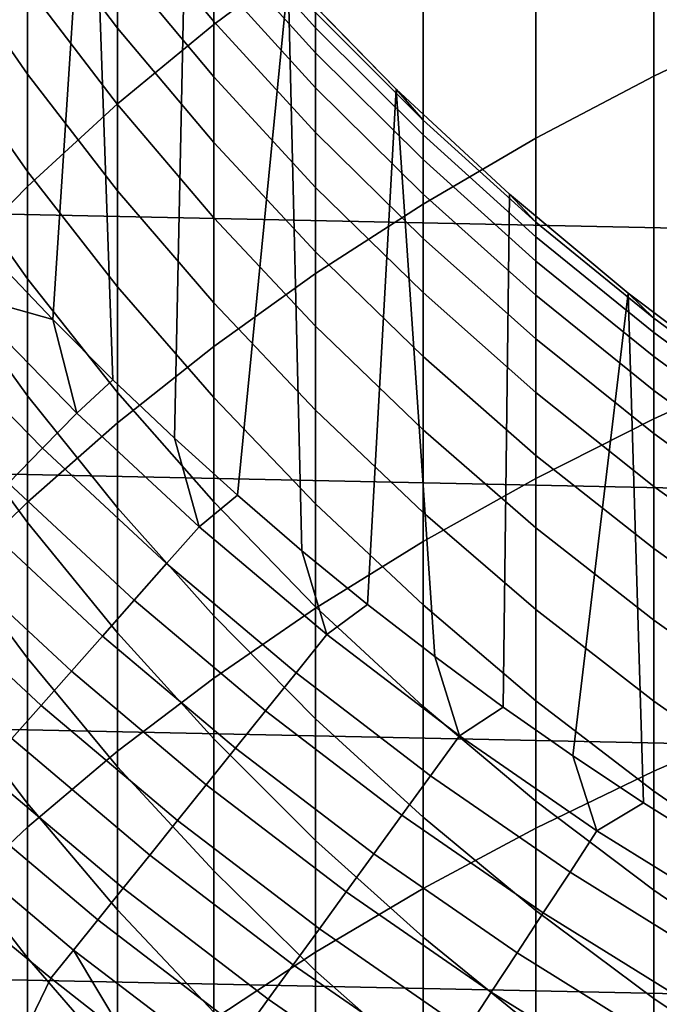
# Model space of a CAD drawing. Header units: metres. Extents: x -29 to 117, y -464 to 29.
# Tile 68 of 256: x -10.7 to -7.93, y -13.27 to -9.01. Entities that reach past the tile are written whole.
import ezdxf

# ---------------------------------------------------------------- set-up
doc = ezdxf.new("R2010")
doc.units = ezdxf.units.M
doc.layers.add('solid_24_501_056_XXX', color=7, linetype='CONTINUOUS')

msp = doc.modelspace()

# ---------------------------------------------------------------- linework, layer by layer
at = {"layer": 'solid_24_501_056_XXX'}
for points in [[(-27.991997, -7.187365, -99.5), (27.666569, -8.352916, -99.5), (27.292519, -9.504066, -99.5), (-27.666569, -8.352916, -99.5)], [(-10.814832, -10.040871, 154.5), (-10.561087, -10.307418, 154.5), (-10.397867, -7.80284, 154.5), (-10.785849, -7.257088, 154.5)], [(-9.863855, -9.030222, 222.559891), (-9.422306, -8.701437, 222.921494), (-9.422306, -7.338081, 221.637955), (-9.863855, -7.679215, 221.287979)], [(-7.957378, -9.252645, 225.166504), (-7.426487, -9.000552, 225.463867), (-7.426487, -7.5488, 224.189178), (-7.957378, -7.81106, 223.900742)], [(-10.280085, -9.373631, 222.182205), (-9.863855, -9.030222, 222.559891), (-9.863855, -7.679215, 221.287979), (-10.280085, -8.035522, 220.92244)], [(-10.561087, -10.307418, 154.5), (-10.300618, -10.567719, 154.5), (-10.397867, -7.80284, 154.5)], [(-10.300618, -10.567719, 154.5), (-10.033914, -10.821286, 154.5), (-9.982415, -8.327732, 154.5), (-10.397867, -7.80284, 154.5)], [(-8.467842, -9.521804, 224.849014), (-7.957378, -9.252645, 225.166504), (-7.957378, -7.81106, 223.900742), (-8.467842, -8.091073, 223.592773)], [(-10.669925, -9.73078, 221.789413), (-10.280085, -9.373631, 222.182205), (-10.280085, -8.035522, 220.92244), (-10.669925, -8.406086, 220.542267)], [(-8.95657, -9.807336, 224.512207), (-8.467842, -9.521804, 224.849014), (-8.467842, -8.091073, 223.592773), (-8.95657, -8.388119, 223.266083)], [(-10.280085, -9.044808, 191.909546), (-10.669925, -8.529502, 192.037247), (-10.669925, -8.237885, 190.766327), (-10.280085, -8.757312, 190.656601)], [(-9.863855, -9.016266, 189.306305), (-10.280085, -8.513465, 189.394424), (-10.280085, -8.31356, 188.124542), (-9.863855, -8.819116, 188.053925)], [(-27.666569, -8.352916, -99.5), (27.292519, -9.504066, -99.5), (26.870518, -10.63886, -99.5), (-27.292519, -9.504066, -99.5)], [(-10.669925, -9.244101, 194.544891), (-11.032375, -8.72075, 194.713867), (-11.032375, -8.336143, 193.447983), (-10.669925, -8.865042, 193.297272)], [(-10.033914, -10.821286, 154.5), (-9.760967, -11.068105, 154.5), (-9.540568, -8.830482, 154.5), (-9.982415, -8.327732, 154.5)], [(-9.422306, -10.108508, 224.156952), (-8.95657, -9.807336, 224.512207), (-8.95657, -8.388119, 223.266083), (-9.422306, -8.701437, 222.921494)], [(-11.032375, -10.100755, 221.382507), (-10.669925, -9.73078, 221.789413), (-10.669925, -8.406086, 220.542267), (-11.032375, -8.789957, 220.148453)], [(-9.863855, -9.256753, 190.551086), (-10.280085, -8.757312, 190.656601), (-10.280085, -8.513465, 189.394424), (-9.863855, -9.016266, 189.306305)], [(-9.422306, -9.043275, 185.49855), (-9.863855, -8.555722, 185.532425), (-9.863855, -8.489797, 184.266342), (-9.422306, -8.97823, 184.249405)], [(-10.280085, -9.375607, 193.151779), (-10.669925, -8.865042, 193.297272), (-10.669925, -8.529502, 192.037247), (-10.280085, -9.044808, 191.909546)], [(-9.422306, -9.151623, 186.74469), (-9.863855, -8.66554, 186.795456), (-9.863855, -8.555722, 185.532425), (-9.422306, -9.043275, 185.49855)], [(-9.422306, -9.303144, 187.986313), (-9.863855, -8.819116, 188.053925), (-9.863855, -8.66554, 186.795456), (-9.422306, -9.151623, 186.74469)], [(-10.669925, -9.666222, 195.77861), (-11.032375, -9.149049, 195.965652), (-11.032375, -8.72075, 194.713867), (-10.669925, -9.244101, 194.544891)], [(-9.863855, -10.424548, 223.784164), (-9.422306, -10.108508, 224.156952), (-9.422306, -8.701437, 222.921494), (-9.863855, -9.030222, 222.559891)], [(-9.863855, -9.540288, 191.786774), (-10.280085, -9.044808, 191.909546), (-10.280085, -8.757312, 190.656601), (-9.863855, -9.256753, 190.551086)], [(-9.422306, -9.497657, 189.221939), (-9.863855, -9.016266, 189.306305), (-9.863855, -8.819116, 188.053925), (-9.422306, -9.303144, 187.986313)], [(-10.280085, -9.74931, 194.381775), (-10.669925, -9.244101, 194.544891), (-10.669925, -8.865042, 193.297272), (-10.280085, -9.375607, 193.151779)], [(-9.760967, -11.068105, 154.5), (-9.481785, -11.308191, 154.5), (-9.540568, -8.830482, 154.5)], [(-9.540568, -8.830482, 154.5), (-9.07323, -9.31002, 154.5), (-9.073274, -9.309978, 183), (-9.54051, -8.830553, 183)], [(-9.481785, -11.308191, 154.5), (-9.196876, -11.541106, 154.5), (-9.07323, -9.31002, 154.5), (-9.540568, -8.830482, 154.5)], [(-8.95657, -9.443687, 184.233261), (-9.422306, -8.97823, 184.249405), (-9.54051, -8.830553, 183), (-9.073274, -9.309978, 183)], [(-8.95657, -9.507891, 185.466263), (-9.422306, -9.043275, 185.49855), (-9.422306, -8.97823, 184.249405), (-8.95657, -9.443687, 184.233261)], [(-10.280085, -10.754644, 223.394791), (-9.863855, -10.424548, 223.784164), (-9.863855, -9.030222, 222.559891), (-10.280085, -9.373631, 222.182205)], [(-9.422306, -9.734927, 190.450058), (-9.863855, -9.256753, 190.551086), (-9.863855, -9.016266, 189.306305), (-9.422306, -9.497657, 189.221939)], [(-7.957378, -10.737284, 226.3815), (-7.426487, -10.49566, 226.687424), (-7.426487, -9.000552, 225.463867), (-7.957378, -9.252645, 225.166504)], [(-9.863855, -9.866528, 193.011871), (-10.280085, -9.375607, 193.151779), (-10.280085, -9.044808, 191.909546), (-9.863855, -9.540288, 191.786774)], [(-8.95657, -9.614839, 186.696304), (-9.422306, -9.151623, 186.74469), (-9.422306, -9.043275, 185.49855), (-8.95657, -9.507891, 185.466263)], [(-10.669925, -10.130897, 196.996948), (-11.032375, -9.620525, 197.201813), (-11.032375, -9.149049, 195.965652), (-10.669925, -9.666222, 195.77861)], [(-8.95657, -9.764402, 187.921875), (-9.422306, -9.303144, 187.986313), (-9.422306, -9.151623, 186.74469), (-8.95657, -9.614839, 186.696304)], [(-10.280085, -10.165466, 195.598053), (-10.669925, -9.666222, 195.77861), (-10.669925, -9.244101, 194.544891), (-10.280085, -9.74931, 194.381775)], [(-8.467842, -10.995263, 226.054855), (-7.957378, -10.737284, 226.3815), (-7.957378, -9.252645, 225.166504), (-8.467842, -9.521804, 224.849014)], [(-9.422306, -10.014668, 191.66922), (-9.863855, -9.540288, 191.786774), (-9.863855, -9.256753, 190.551086), (-9.422306, -9.734927, 190.450058)], [(-8.95657, -9.956402, 189.141541), (-9.422306, -9.497657, 189.221939), (-9.422306, -9.303144, 187.986313), (-8.95657, -9.764402, 187.921875)], [(-9.196876, -11.541106, 154.5), (-8.906229, -11.766839, 154.5), (-9.07323, -9.31002, 154.5)], [(-9.07323, -9.31002, 154.5), (-8.581939, -9.764736, 154.5), (-8.581978, -9.764715, 183), (-9.073274, -9.309978, 183)], [(-8.467842, -9.884972, 184.217957), (-8.95657, -9.443687, 184.233261), (-9.073274, -9.309978, 183), (-8.581978, -9.764715, 183)], [(-8.906229, -11.766839, 154.5), (-8.609855, -11.9854, 154.5), (-8.581939, -9.764736, 154.5), (-9.07323, -9.31002, 154.5)], [(-10.669925, -11.09795, 222.989838), (-10.280085, -10.754644, 223.394791), (-10.280085, -9.373631, 222.182205), (-10.669925, -9.73078, 221.789413)], [(-9.863855, -10.235081, 194.22493), (-10.280085, -9.74931, 194.381775), (-10.280085, -9.375607, 193.151779), (-9.863855, -9.866528, 193.011871)], [(-8.467842, -9.948378, 185.435654), (-8.95657, -9.507891, 185.466263), (-8.95657, -9.443687, 184.233261), (-8.467842, -9.884972, 184.217957)], [(-27.292519, -9.504066, -99.5), (26.870518, -10.63886, -99.5), (26.401428, -11.754766, -99.5), (-26.870518, -10.63886, -99.5)], [(-8.95657, -10.190605, 190.353806), (-9.422306, -9.734927, 190.450058), (-9.422306, -9.497657, 189.221939), (-8.95657, -9.956402, 189.141541)], [(-8.467842, -10.053998, 186.650421), (-8.95657, -9.614839, 186.696304), (-8.95657, -9.507891, 185.466263), (-8.467842, -9.948378, 185.435654)], [(-9.422306, -10.336544, 192.87793), (-9.863855, -9.866528, 193.011871), (-9.863855, -9.540288, 191.786774), (-9.422306, -10.014668, 191.66922)], [(-8.95657, -11.268936, 225.708344), (-8.467842, -10.995263, 226.054855), (-8.467842, -9.521804, 224.849014), (-8.95657, -9.807336, 224.512207)], [(-10.669925, -10.637566, 198.198425), (-11.032375, -10.13461, 198.420883), (-11.032375, -9.620525, 197.201813), (-10.669925, -10.130897, 196.996948)], [(-8.467842, -10.201706, 187.860794), (-8.95657, -9.764402, 187.921875), (-8.95657, -9.614839, 186.696304), (-8.467842, -10.053998, 186.650421)], [(-10.280085, -10.623575, 196.799179), (-10.669925, -10.130897, 196.996948), (-10.669925, -9.666222, 195.77861), (-10.280085, -10.165466, 195.598053)], [(-11.032375, -11.453583, 222.570343), (-10.669925, -11.09795, 222.989838), (-10.669925, -9.73078, 221.789413), (-11.032375, -10.100755, 221.382507)], [(-9.863855, -10.645502, 195.424454), (-10.280085, -10.165466, 195.598053), (-10.280085, -9.74931, 194.381775), (-9.863855, -10.235081, 194.22493)], [(-8.95657, -10.466732, 191.557205), (-9.422306, -10.014668, 191.66922), (-9.422306, -9.734927, 190.450058), (-8.95657, -10.190605, 190.353806)], [(-8.467842, -10.391322, 189.065323), (-8.95657, -9.956402, 189.141541), (-8.95657, -9.764402, 187.921875), (-8.467842, -10.201706, 187.860794)], [(-8.609855, -11.9854, 154.5), (-8.3083, -12.196385, 154.5), (-8.067989, -10.193497, 154.5), (-8.581939, -9.764736, 154.5)], [(-8.581939, -9.764736, 154.5), (-8.067989, -10.193497, 154.5), (-8.067924, -10.193558, 183), (-8.581978, -9.764715, 183)], [(-7.957378, -10.30095, 184.203522), (-8.467842, -9.884972, 184.217957), (-8.581978, -9.764715, 183), (-8.067924, -10.193558, 183)], [(-9.422306, -11.557601, 225.34285), (-8.95657, -11.268936, 225.708344), (-8.95657, -9.807336, 224.512207), (-9.422306, -10.108508, 224.156952)], [(-9.422306, -10.700166, 194.074753), (-9.863855, -10.235081, 194.22493), (-9.863855, -9.866528, 193.011871), (-9.422306, -10.336544, 192.87793)], [(-7.957378, -10.363605, 185.406799), (-8.467842, -9.948378, 185.435654), (-8.467842, -9.884972, 184.217957), (-7.957378, -10.30095, 184.203522)], [(-8.467842, -10.62262, 190.262527), (-8.95657, -10.190605, 190.353806), (-8.95657, -9.956402, 189.141541), (-8.467842, -10.391322, 189.065323)], [(-7.957378, -10.467975, 186.607178), (-8.467842, -10.053998, 186.650421), (-8.467842, -9.948378, 185.435654), (-7.957378, -10.363605, 185.406799)], [(-8.95657, -10.784449, 192.750305), (-9.422306, -10.336544, 192.87793), (-9.422306, -10.014668, 191.66922), (-8.95657, -10.466732, 191.557205)], [(-10.961662, -10.194435, 154.492493), (-10.561087, -10.307418, 154.5), (-10.814832, -10.040871, 154.5)], [(-7.957378, -10.613933, 187.803223), (-8.467842, -10.201706, 187.860794), (-8.467842, -10.053998, 186.650421), (-7.957378, -10.467975, 186.607178)], [(-10.669925, -11.185619, 199.381592), (-11.032375, -10.690686, 199.621368), (-11.032375, -10.13461, 198.420883), (-10.669925, -10.637566, 198.198425)], [(-10.280085, -11.123086, 197.983673), (-10.669925, -10.637566, 198.198425), (-10.669925, -10.130897, 196.996948), (-10.280085, -10.623575, 196.799179)], [(-9.863855, -11.860516, 224.95932), (-9.422306, -11.557601, 225.34285), (-9.422306, -10.108508, 224.156952), (-9.863855, -10.424548, 223.784164)], [(-9.863855, -11.097299, 196.609024), (-10.280085, -10.623575, 196.799179), (-10.280085, -10.165466, 195.598053), (-9.863855, -10.645502, 195.424454)], [(-8.467842, -10.895319, 191.451004), (-8.95657, -10.466732, 191.557205), (-8.95657, -10.190605, 190.353806), (-8.467842, -10.62262, 190.262527)], [(-11.117748, -10.339597, 154.469711), (-10.605224, -10.864658, 154.469711), (-10.456334, -10.712126, 154.492493), (-10.961662, -10.194435, 154.492493)], [(-10.961662, -10.194435, 154.492493), (-10.456334, -10.712126, 154.492493), (-10.561087, -10.307418, 154.5)], [(-7.957378, -10.801303, 188.993469), (-8.467842, -10.391322, 189.065323), (-8.467842, -10.201706, 187.860794), (-7.957378, -10.613933, 187.803223)], [(-8.3083, -12.196385, 154.5), (-8.00154, -12.399786, 154.5), (-8.067989, -10.193497, 154.5)], [(-8.067989, -10.193497, 154.5), (-7.532432, -10.595398, 154.5), (-7.532474, -10.595368, 183), (-8.067924, -10.193558, 183)], [(-8.00154, -12.399786, 154.5), (-7.689598, -12.595611, 154.5), (-7.532432, -10.595398, 154.5), (-8.067989, -10.193497, 154.5)], [(-7.426487, -10.690557, 184.190018), (-7.957378, -10.30095, 184.203522), (-8.067924, -10.193558, 183), (-7.532474, -10.595368, 183)], [(-9.422306, -11.105097, 195.25824), (-9.863855, -10.645502, 195.424454), (-9.863855, -10.235081, 194.22493), (-9.422306, -10.700166, 194.074753)], [(-10.456334, -10.712126, 154.492493), (-10.300618, -10.567719, 154.5), (-10.561087, -10.307418, 154.5)], [(-7.426487, -10.752508, 185.379776), (-7.957378, -10.363605, 185.406799), (-7.957378, -10.30095, 184.203522), (-7.426487, -10.690557, 184.190018)], [(-11.272243, -10.483279, 154.431763), (-10.752598, -11.015637, 154.431763), (-10.605224, -10.864658, 154.469711), (-11.117748, -10.339597, 154.469711)], [(-8.95657, -11.143373, 193.931656), (-9.422306, -10.700166, 194.074753), (-9.422306, -10.336544, 192.87793), (-8.95657, -10.784449, 192.750305)], [(-7.957378, -11.02986, 190.176498), (-8.467842, -10.62262, 190.262527), (-8.467842, -10.391322, 189.065323), (-7.957378, -10.801303, 188.993469)], [(-7.426487, -10.855705, 186.566681), (-7.957378, -10.467975, 186.607178), (-7.957378, -10.363605, 185.406799), (-7.426487, -10.752508, 185.379776)], [(-10.280085, -12.176903, 224.558731), (-9.863855, -11.860516, 224.95932), (-9.863855, -10.424548, 223.784164), (-10.280085, -10.754644, 223.394791)], [(-8.467842, -11.209092, 192.629288), (-8.95657, -10.784449, 192.750305), (-8.95657, -10.466732, 191.557205), (-8.467842, -10.895319, 191.451004)], [(-7.426487, -11.000024, 187.749283), (-7.957378, -10.613933, 187.803223), (-7.957378, -10.467975, 186.607178), (-7.426487, -10.855705, 186.566681)], [(-7.957378, -12.263186, 227.544235), (-7.426487, -12.032323, 227.858368), (-7.426487, -10.49566, 226.687424), (-7.957378, -10.737284, 226.3815)], [(-10.456334, -10.712126, 154.492493), (-9.926584, -11.204797, 154.492493), (-10.033914, -10.821286, 154.5), (-10.300618, -10.567719, 154.5)], [(-7.426487, -11.18529, 188.926178), (-7.957378, -10.801303, 188.993469), (-7.957378, -10.613933, 187.803223), (-7.426487, -11.000024, 187.749283)], [(-26.870518, -10.63886, -99.5), (26.401428, -11.754766, -99.5), (25.886116, -12.849844, -99.5), (-26.401428, -11.754766, -99.5)], [(-10.280085, -11.663396, 199.150131), (-10.669925, -11.185619, 199.381592), (-10.669925, -10.637566, 198.198425), (-10.280085, -11.123086, 197.983673)], [(-9.863855, -11.589926, 197.777191), (-10.280085, -11.123086, 197.983673), (-10.280085, -10.623575, 196.799179), (-9.863855, -11.097299, 196.609024)], [(-9.422306, -11.550849, 196.426956), (-9.863855, -11.097299, 196.609024), (-9.863855, -10.645502, 195.424454), (-9.422306, -11.105097, 195.25824)], [(-7.957378, -11.29933, 191.350891), (-8.467842, -10.895319, 191.451004), (-8.467842, -10.62262, 190.262527), (-7.957378, -11.02986, 190.176498)], [(-10.669925, -11.774397, 200.545029), (-11.032375, -11.288081, 200.801834), (-11.032375, -10.690686, 199.621368), (-10.669925, -11.185619, 199.381592)], [(-8.95657, -11.543071, 195.099838), (-9.422306, -11.105097, 195.25824), (-9.422306, -10.700166, 194.074753), (-8.95657, -11.143373, 193.931656)], [(-10.605224, -10.864658, 154.469711), (-10.067931, -11.364345, 154.469711), (-9.926584, -11.204797, 154.492493), (-10.456334, -10.712126, 154.492493)], [(-8.467842, -12.509676, 227.208847), (-7.957378, -12.263186, 227.544235), (-7.957378, -10.737284, 226.3815), (-8.467842, -10.995263, 226.054855)], [(-10.669925, -12.50595, 224.142105), (-10.280085, -12.176903, 224.558731), (-10.280085, -10.754644, 223.394791), (-10.669925, -11.09795, 222.989838)], [(-8.467842, -11.563561, 193.79599), (-8.95657, -11.143373, 193.931656), (-8.95657, -10.784449, 192.750305), (-8.467842, -11.209092, 192.629288)], [(-9.926584, -11.204797, 154.492493), (-9.760967, -11.068105, 154.5), (-10.033914, -10.821286, 154.5)], [(-7.426487, -11.411282, 190.095917), (-7.957378, -11.02986, 190.176498), (-7.957378, -10.801303, 188.993469), (-7.426487, -11.18529, 188.926178)], [(-10.752598, -11.015637, 154.431763), (-10.207838, -11.522267, 154.431763), (-10.067931, -11.364345, 154.469711), (-10.605224, -10.864658, 154.469711)], [(-7.957378, -11.609385, 192.515213), (-8.467842, -11.209092, 192.629288), (-8.467842, -10.895319, 191.451004), (-7.957378, -11.29933, 191.350891)], [(-8.95657, -12.771161, 226.853043), (-8.467842, -12.509676, 227.208847), (-8.467842, -10.995263, 226.054855), (-8.95657, -11.268936, 225.708344)], [(-10.897702, -11.164291, 154.378845), (-10.345592, -11.677758, 154.378845), (-10.207838, -11.522267, 154.431763), (-10.752598, -11.015637, 154.431763)], [(-7.426487, -11.677725, 191.257126), (-7.957378, -11.29933, 191.350891), (-7.957378, -11.02986, 190.176498), (-7.426487, -11.411282, 190.095917)], [(-9.926584, -11.204797, 154.492493), (-9.373651, -11.671299, 154.492493), (-9.481785, -11.308191, 154.5), (-9.760967, -11.068105, 154.5)], [(-11.032375, -12.846813, 223.710526), (-10.669925, -12.50595, 224.142105), (-10.669925, -11.09795, 222.989838), (-11.032375, -11.453583, 222.570343)], [(-9.863855, -12.122789, 198.927567), (-10.280085, -11.663396, 199.150131), (-10.280085, -11.123086, 197.983673), (-9.863855, -11.589926, 197.777191)], [(-9.422306, -12.036886, 197.579498), (-9.863855, -11.589926, 197.777191), (-9.863855, -11.097299, 196.609024), (-9.422306, -11.550849, 196.426956)], [(-8.95657, -11.983064, 196.253464), (-9.422306, -11.550849, 196.426956), (-9.422306, -11.105097, 195.25824), (-8.95657, -11.543071, 195.099838)], [(-11.039796, -11.309861, 154.311218), (-10.480487, -11.830024, 154.311218), (-10.345592, -11.677758, 154.378845), (-10.897702, -11.164291, 154.378845)], [(-8.467842, -11.9583, 194.949677), (-8.95657, -11.543071, 195.099838), (-8.95657, -11.143373, 193.931656), (-8.467842, -11.563561, 193.79599)], [(-10.280085, -12.243855, 200.297134), (-10.669925, -11.774397, 200.545029), (-10.669925, -11.185619, 199.381592), (-10.280085, -11.663396, 199.150131)], [(-10.067931, -11.364345, 154.469711), (-9.507124, -11.83749, 154.469711), (-9.373651, -11.671299, 154.492493), (-9.926584, -11.204797, 154.492493)], [(-7.957378, -11.959656, 193.668091), (-8.467842, -11.563561, 193.79599), (-8.467842, -11.209092, 192.629288), (-7.957378, -11.609385, 192.515213)], [(-10.669925, -12.40319, 201.687347), (-11.032375, -11.926078, 201.960861), (-11.032375, -11.288081, 200.801834), (-10.669925, -11.774397, 200.545029)], [(-9.422306, -13.046969, 226.477753), (-8.95657, -12.771161, 226.853043), (-8.95657, -11.268936, 225.708344), (-9.422306, -11.557601, 225.34285)], [(-7.426487, -11.984301, 192.408386), (-7.957378, -11.609385, 192.515213), (-7.957378, -11.29933, 191.350891), (-7.426487, -11.677725, 191.257126)], [(-11.178155, -11.451605, 154.229248), (-10.611835, -11.978287, 154.229248), (-10.480487, -11.830024, 154.311218), (-11.039796, -11.309861, 154.311218)], [(-9.373651, -11.671299, 154.492493), (-9.196876, -11.541106, 154.5), (-9.481785, -11.308191, 154.5)], [(-10.207838, -11.522267, 154.431763), (-9.639238, -12.001987, 154.431763), (-9.507124, -11.83749, 154.469711), (-10.067931, -11.364345, 154.469711)], [(-11.312072, -11.588798, 154.133347), (-10.738968, -12.121789, 154.133347), (-10.611835, -11.978287, 154.229248), (-11.178155, -11.451605, 154.229248)], [(-10.345592, -11.677758, 154.378845), (-9.769318, -12.163952, 154.378845), (-9.639238, -12.001987, 154.431763), (-10.207838, -11.522267, 154.431763)], [(-8.95657, -12.46282, 197.391113), (-9.422306, -12.036886, 197.579498), (-9.422306, -11.550849, 196.426956), (-8.95657, -11.983064, 196.253464)], [(-9.373651, -11.671299, 154.492493), (-8.798824, -12.110542, 154.492493), (-8.906229, -11.766839, 154.5), (-9.196876, -11.541106, 154.5)], [(-8.467842, -12.392832, 196.088974), (-8.95657, -11.983064, 196.253464), (-8.95657, -11.543071, 195.099838), (-8.467842, -11.9583, 194.949677)], [(-9.863855, -13.336394, 226.083939), (-9.422306, -13.046969, 226.477753), (-9.422306, -11.557601, 225.34285), (-9.863855, -11.860516, 224.95932)], [(-9.422306, -12.562621, 198.714493), (-9.863855, -12.122789, 198.927567), (-9.863855, -11.589926, 197.777191), (-9.422306, -12.036886, 197.579498)], [(-7.957378, -12.349718, 194.808121), (-8.467842, -11.9583, 194.949677), (-8.467842, -11.563561, 193.79599), (-7.957378, -11.959656, 193.668091)], [(-7.426487, -12.330638, 193.548309), (-7.957378, -11.959656, 193.668091), (-7.957378, -11.609385, 192.515213), (-7.426487, -11.984301, 192.408386)], [(-10.480487, -11.830024, 154.311218), (-9.8967, -12.322556, 154.311218), (-9.769318, -12.163952, 154.378845), (-10.345592, -11.677758, 154.378845)], [(-9.863855, -12.69525, 200.058777), (-10.280085, -12.243855, 200.297134), (-10.280085, -11.663396, 199.150131), (-9.863855, -12.122789, 198.927567)], [(-9.507124, -11.83749, 154.469711), (-8.924113, -12.282988, 154.469711), (-8.798824, -12.110542, 154.492493), (-9.373651, -11.671299, 154.492493)], [(-26.401428, -11.754766, -99.5), (25.886116, -12.849844, -99.5), (25.325327, -13.922554, -99.5), (-25.886116, -12.849844, -99.5)], [(-8.798824, -12.110542, 154.492493), (-8.609855, -11.9854, 154.5), (-8.906229, -11.766839, 154.5)], [(-10.280085, -12.863763, 201.423309), (-10.669925, -12.40319, 201.687347), (-10.669925, -11.774397, 200.545029), (-10.280085, -12.243855, 200.297134)], [(-10.611835, -11.978287, 154.229248), (-10.020732, -12.476993, 154.229248), (-9.8967, -12.322556, 154.311218), (-10.480487, -11.830024, 154.311218)], [(-9.639238, -12.001987, 154.431763), (-9.048125, -12.453676, 154.431763), (-8.924113, -12.282988, 154.469711), (-9.507124, -11.83749, 154.469711)], [(-10.280085, -13.63869, 225.672623), (-9.863855, -13.336394, 226.083939), (-9.863855, -11.860516, 224.95932), (-10.280085, -12.176903, 224.558731)], [(-10.669925, -13.071239, 202.807144), (-11.032375, -12.603906, 203.097061), (-11.032375, -11.926078, 201.960861), (-10.669925, -12.40319, 201.687347)], [(-10.738968, -12.121789, 154.133347), (-10.140782, -12.62647, 154.133347), (-10.020732, -12.476993, 154.229248), (-10.611835, -11.978287, 154.229248)], [(-7.957378, -12.779102, 195.933914), (-8.467842, -12.392832, 196.088974), (-8.467842, -11.9583, 194.949677), (-7.957378, -12.349718, 194.808121)], [(-7.426487, -12.71632, 194.675537), (-7.957378, -12.349718, 194.808121), (-7.957378, -11.959656, 193.668091), (-7.426487, -12.330638, 193.548309)], [(-9.769318, -12.163952, 154.378845), (-9.170228, -12.621737, 154.378845), (-9.048125, -12.453676, 154.431763), (-9.639238, -12.001987, 154.431763)], [(-8.467842, -12.866633, 197.212509), (-8.95657, -12.46282, 197.391113), (-8.95657, -11.983064, 196.253464), (-8.467842, -12.392832, 196.088974)], [(-8.798824, -12.110542, 154.492493), (-8.203448, -12.521502, 154.492493), (-8.3083, -12.196385, 154.5), (-8.609855, -11.9854, 154.5)], [(-8.95657, -12.981762, 198.511444), (-9.422306, -12.562621, 198.714493), (-9.422306, -12.036886, 197.579498), (-8.95657, -12.46282, 197.391113)], [(-7.957378, -13.828514, 228.65332), (-7.426487, -13.60869, 228.975281), (-7.426487, -12.032323, 227.858368), (-7.957378, -12.263186, 227.544235)], [(-10.861234, -12.259799, 154.023987), (-10.256238, -12.770225, 154.023987), (-10.140782, -12.62647, 154.133347), (-10.738968, -12.121789, 154.133347)], [(-9.422306, -13.127422, 199.830551), (-9.863855, -12.69525, 200.058777), (-9.863855, -12.122789, 198.927567), (-9.422306, -12.562621, 198.714493)], [(-8.924113, -12.282988, 154.469711), (-8.320259, -12.699798, 154.469711), (-8.203448, -12.521502, 154.492493), (-8.798824, -12.110542, 154.492493)], [(-10.669925, -13.953084, 225.244827), (-10.280085, -13.63869, 225.672623), (-10.280085, -12.176903, 224.558731), (-10.669925, -12.50595, 224.142105)], [(-9.8967, -12.322556, 154.311218), (-9.289798, -12.78631, 154.311218), (-9.170228, -12.621737, 154.378845), (-9.769318, -12.163952, 154.378845)], [(-8.203448, -12.521502, 154.492493), (-8.00154, -12.399786, 154.5), (-8.3083, -12.196385, 154.5)], [(-10.978009, -12.391611, 153.901749), (-10.366509, -12.907525, 153.901749), (-10.256238, -12.770225, 154.023987), (-10.861234, -12.259799, 154.023987)], [(-9.863855, -13.306615, 201.169418), (-10.280085, -12.863763, 201.423309), (-10.280085, -12.243855, 200.297134), (-9.863855, -12.69525, 200.058777)], [(-8.467842, -14.063218, 228.309586), (-7.957378, -13.828514, 228.65332), (-7.957378, -12.263186, 227.544235), (-8.467842, -12.509676, 227.208847)], [(-10.020732, -12.476993, 154.229248), (-9.406224, -12.946557, 154.229248), (-9.289798, -12.78631, 154.311218), (-9.8967, -12.322556, 154.311218)], [(-9.048125, -12.453676, 154.431763), (-8.43588, -12.876278, 154.431763), (-8.320259, -12.699798, 154.469711), (-8.924113, -12.282988, 154.469711)], [(-7.426487, -13.140882, 195.788696), (-7.957378, -12.779102, 195.933914), (-7.957378, -12.349718, 194.808121), (-7.426487, -12.71632, 194.675537)], [(-11.088698, -12.516553, 153.767242), (-10.471032, -13.037669, 153.767242), (-10.366509, -12.907525, 153.901749), (-10.978009, -12.391611, 153.901749)], [(-10.280085, -13.522374, 202.527283), (-10.669925, -13.071239, 202.807144), (-10.669925, -12.40319, 201.687347), (-10.280085, -12.863763, 201.423309)], [(-7.957378, -13.247292, 197.044144), (-8.467842, -12.866633, 197.212509), (-8.467842, -12.392832, 196.088974), (-7.957378, -12.779102, 195.933914)], [(-8.203448, -12.521502, 154.492493), (-7.588912, -12.903215, 154.492493), (-7.689598, -12.595611, 154.5), (-8.00154, -12.399786, 154.5)], [(-10.140782, -12.62647, 154.133347), (-9.518913, -13.10166, 154.133347), (-9.406224, -12.946557, 154.229248), (-10.020732, -12.476993, 154.229248)], [(-9.170228, -12.621737, 154.378845), (-8.549721, -13.050041, 154.378845), (-8.43588, -12.876278, 154.431763), (-9.048125, -12.453676, 154.431763)], [(-8.467842, -13.379135, 198.318924), (-8.95657, -12.981762, 198.511444), (-8.95657, -12.46282, 197.391113), (-8.467842, -12.866633, 197.212509)], [(-10.471032, -13.037669, 153.767242), (-11.088698, -12.516553, 153.767242), (-10.884066, -12.900657, 153.621323), (-10.569159, -13.15989, 153.621323)], [(-11.032375, -14.278767, 224.801682), (-10.669925, -13.953084, 225.244827), (-10.669925, -12.50595, 224.142105), (-11.032375, -12.846813, 223.710526)], [(-8.95657, -14.312201, 227.944931), (-8.467842, -14.063218, 228.309586), (-8.467842, -12.509676, 227.208847), (-8.95657, -12.771161, 226.853043)], [(-8.320259, -12.699798, 154.469711), (-7.696972, -13.086947, 154.469711), (-7.588912, -12.903215, 154.492493), (-8.203448, -12.521502, 154.492493)], [(-8.95657, -13.539265, 199.613083), (-9.422306, -13.127422, 199.830551), (-9.422306, -12.562621, 198.714493), (-8.95657, -12.981762, 198.511444)], [(-10.669925, -13.777743, 203.903107), (-11.032375, -13.32075, 204.209061), (-11.032375, -12.603906, 203.097061), (-10.669925, -13.071239, 202.807144)], [(-10.256238, -12.770225, 154.023987), (-9.627289, -13.250826, 154.023987), (-9.518913, -13.10166, 154.133347), (-10.140782, -12.62647, 154.133347)], [(-9.289798, -12.78631, 154.311218), (-8.6612, -13.2202, 154.311218), (-8.549721, -13.050041, 154.378845), (-9.170228, -12.621737, 154.378845)], [(-9.422306, -13.730609, 200.926346), (-9.863855, -13.306615, 201.169418), (-9.863855, -12.69525, 200.058777), (-9.422306, -13.127422, 199.830551)], [(-8.43588, -12.876278, 154.431763), (-7.803932, -13.268807, 154.431763), (-7.696972, -13.086947, 154.469711), (-8.320259, -12.699798, 154.469711)], [(-10.366509, -12.907525, 153.901749), (-9.730797, -13.393293, 153.901749), (-9.627289, -13.250826, 154.023987), (-10.256238, -12.770225, 154.023987)], [(-9.422306, -14.574821, 227.560303), (-8.95657, -14.312201, 227.944931), (-8.95657, -12.771161, 226.853043), (-9.422306, -13.046969, 226.477753)], [(-9.406224, -12.946557, 154.229248), (-8.769749, -13.385885, 154.229248), (-8.6612, -13.2202, 154.311218), (-9.289798, -12.78631, 154.311218)], [(-7.426487, -13.603815, 196.886459), (-7.957378, -13.247292, 197.044144), (-7.957378, -12.779102, 195.933914), (-7.426487, -13.140882, 195.788696)], [(-25.886116, -12.849844, -99.5), (25.325327, -13.922554, -99.5), (24.71983, -14.971294, -99.5), (-25.325327, -13.922554, -99.5)], [(-9.863855, -13.95615, 202.258194), (-10.280085, -13.522374, 202.527283), (-10.280085, -12.863763, 201.423309), (-9.863855, -13.306615, 201.169418)], [(-8.549721, -13.050041, 154.378845), (-7.909245, -13.447867, 154.378845), (-7.803932, -13.268807, 154.431763), (-8.43588, -12.876278, 154.431763)], [(-7.957378, -13.753722, 198.137451), (-8.467842, -13.379135, 198.318924), (-8.467842, -12.866633, 197.212509), (-7.957378, -13.247292, 197.044144)], [(-12.238192, -16.605639, 149.871857), (-10.569159, -13.15989, 153.621323), (-10.884066, -12.900657, 153.621323), (-13.038033, -16.14385, 149.748764)], [(-10.471032, -13.037669, 153.767242), (-9.828911, -13.528335, 153.767242), (-9.730797, -13.393293, 153.901749), (-10.366509, -12.907525, 153.901749)], [(-9.518913, -13.10166, 154.133347), (-8.874812, -13.546251, 154.133347), (-8.769749, -13.385885, 154.229248), (-9.406224, -12.946557, 154.229248)], [(-8.467842, -13.929719, 199.406891), (-8.95657, -13.539265, 199.613083), (-8.95657, -12.981762, 198.511444), (-8.467842, -13.379135, 198.318924)], [(-10.471032, -13.037669, 153.767242), (-10.569159, -13.15989, 153.621323), (-10.248079, -13.411439, 153.621323)], [(-9.828911, -13.528335, 153.767242), (-10.471032, -13.037669, 153.767242), (-10.248079, -13.411439, 153.621323), (-9.921016, -13.655155, 153.621323)], [(-9.863855, -14.850407, 227.156677), (-9.422306, -14.574821, 227.560303), (-9.422306, -13.046969, 226.477753), (-9.863855, -13.336394, 226.083939)], [(-10.280085, -14.218895, 203.607758), (-10.669925, -13.777743, 203.903107), (-10.669925, -13.071239, 202.807144), (-10.280085, -13.522374, 202.527283)], [(-8.6612, -13.2202, 154.311218), (-8.012373, -13.623214, 154.311218), (-7.909245, -13.447867, 154.378845), (-8.549721, -13.050041, 154.378845)], [(-9.627289, -13.250826, 154.023987), (-8.975854, -13.700479, 154.023987), (-8.874812, -13.546251, 154.133347), (-9.518913, -13.10166, 154.133347)], [(-8.95657, -14.134658, 200.694717), (-9.422306, -13.730609, 200.926346), (-9.422306, -13.127422, 199.830551), (-8.95657, -13.539265, 199.613083)], [(-12.238192, -16.605639, 149.871857), (-10.248079, -13.411439, 153.621323), (-10.569159, -13.15989, 153.621323)], [(-9.730797, -13.393293, 153.901749), (-9.072358, -13.84778, 153.901749), (-8.975854, -13.700479, 154.023987), (-9.627289, -13.250826, 154.023987)], [(-8.769749, -13.385885, 154.229248), (-8.11279, -13.79395, 154.229248), (-8.012373, -13.623214, 154.311218), (-8.6612, -13.2202, 154.311218)], [(-7.426487, -14.104559, 197.967499), (-7.957378, -13.753722, 198.137451), (-7.957378, -13.247292, 197.044144), (-7.426487, -13.603815, 196.886459)]]:
    msp.add_3dface(points, dxfattribs=at)

doc.saveas('drawing.dxf')
